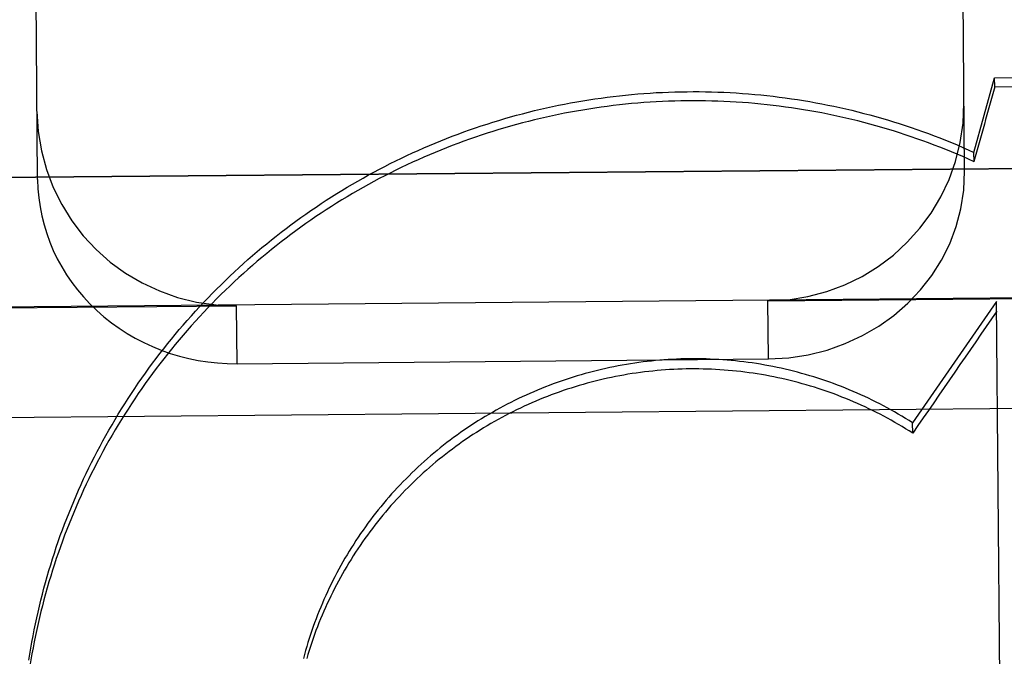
# Model space of a CAD drawing. Header units: inches. Extents: x 0 to 227, y 0 to 147.
# Tile 84 of 247: x 77.917 to 78.117, y 51.147 to 51.276. Entities that reach past the tile are written whole.
import ezdxf

# ---------------------------------------------------------------- set-up
doc = ezdxf.new("R2010")
doc.units = ezdxf.units.IN
doc.header["$LTSCALE"] = 12.466667
doc.header["$MEASUREMENT"] = 0
doc.linetypes.add('HIDDEN', pattern=[0.2, 0.1, -0.1])
doc.layers.add('02___PRT_ALL_AXES', color=7, linetype='CONTINUOUS')
doc.layers.add('DEFAULT_2', color=8, linetype='HIDDEN')

msp = doc.modelspace()

# ---------------------------------------------------------------- linework, layer by layer
at = {"layer": '02___PRT_ALL_AXES', "color": 8, "linetype": 'HIDDEN'}
for p, q in [((77.76483, 51.24298), (78.26481, 51.24744)), ((77.76506, 51.21685), (78.26504, 51.22131))]:
    msp.add_line(p, q, dxfattribs=at)
at = {"layer": 'DEFAULT_2', "color": 8, "linetype": 'HIDDEN'}
for p, q in [((78.10857, 51.24558), (78.10805, 51.30395)), ((77.92108, 51.24391), (77.92056, 51.30228)), ((78.11465, 51.26449), (78.30964, 51.26623)), ((78.11046, 51.2494), (78.11465, 51.26449)), ((78.11467, 51.26265), (78.11465, 51.26449)), ((78.11467, 51.26265), (78.30966, 51.26438)), ((78.11048, 51.24751), (78.11046, 51.2494)), ((78.26981, 51.24748), (77.75983, 51.24294)), ((78.0688, 51.21935), (78.27004, 51.22114)), ((77.76007, 51.2166), (77.96131, 51.21839)), ((77.96141, 51.20665), (77.96131, 51.21839)), ((78.06891, 51.20761), (78.0688, 51.21935)), ((78.11506, 51.21924), (78.09806, 51.1947)), ((78.11709, 50.99078), (78.11506, 51.21924)), ((77.96141, 51.20665), (78.06891, 51.20761)), ((77.69027, 51.1938), (78.34059, 51.1996)), ((78.09808, 51.19259), (78.09806, 51.1947))]:
    msp.add_line(p, q, dxfattribs=at)
for points in [[(77.91932, 51.14671), (77.91951, 51.14793), (77.91971, 51.14915), (77.91993, 51.15037), (77.92015, 51.15159), (77.92039, 51.15281), (77.92063, 51.15402), (77.92089, 51.15523), (77.92116, 51.15644), (77.92144, 51.15764), (77.92174, 51.15885), (77.92204, 51.16005), (77.92235, 51.16125), (77.92268, 51.16244), (77.92301, 51.16363), (77.92336, 51.16482), (77.92372, 51.16601), (77.92409, 51.16719), (77.92447, 51.16837), (77.92486, 51.16954), (77.92526, 51.17072), (77.92567, 51.17188), (77.9261, 51.17305), (77.92653, 51.17421), (77.92698, 51.17536), (77.92743, 51.17652), (77.9279, 51.17766), (77.92837, 51.17881), (77.92886, 51.17995), (77.92936, 51.18108), (77.92987, 51.18221), (77.93039, 51.18334), (77.93091, 51.18446), (77.93145, 51.18558), (77.932, 51.18669), (77.93256, 51.18779), (77.93313, 51.18889), (77.93371, 51.18999), (77.9343, 51.19108), (77.9349, 51.19216), (77.93551, 51.19324), (77.93613, 51.19432), (77.93676, 51.19539), (77.9374, 51.19645), (77.93805, 51.19751), (77.93871, 51.19856), (77.93938, 51.1996), (77.94006, 51.20064), (77.94074, 51.20167), (77.94144, 51.2027), (77.94215, 51.20372), (77.94287, 51.20473), (77.94359, 51.20574), (77.94433, 51.20674), (77.94507, 51.20773), (77.94582, 51.20871), (77.94659, 51.20969), (77.94736, 51.21067), (77.94814, 51.21163), (77.94893, 51.21259), (77.94972, 51.21354), (77.95053, 51.21448), (77.95135, 51.21542), (77.95217, 51.21635), (77.953, 51.21727), (77.95384, 51.21818), (77.95469, 51.21909), (77.95555, 51.21999), (77.95641, 51.22088), (77.95729, 51.22176), (77.95817, 51.22264), (77.95906, 51.2235), (77.95996, 51.22436), (77.96087, 51.22521), (77.96178, 51.22605), (77.9627, 51.22689), (77.96363, 51.22771), (77.96457, 51.22853), (77.96551, 51.22934), (77.96646, 51.23014), (77.96742, 51.23093), (77.96839, 51.23171), (77.96936, 51.23248), (77.97034, 51.23324), (77.97133, 51.234), (77.97232, 51.23475), (77.97332, 51.23548), (77.97433, 51.23621), (77.97535, 51.23693), (77.97637, 51.23764), (77.9774, 51.23834), (77.97843, 51.23903), (77.97947, 51.23971), (77.98052, 51.24038), (77.98157, 51.24105), (77.98263, 51.2417), (77.98369, 51.24234), (77.98477, 51.24298), (77.98584, 51.2436), (77.98692, 51.24421), (77.98801, 51.24482), (77.98911, 51.24541), (77.9902, 51.24599), (77.99131, 51.24657), (77.99242, 51.24713), (77.99353, 51.24769), (77.99465, 51.24823), (77.99578, 51.24876), (77.99691, 51.24929), (77.99804, 51.2498), (77.99918, 51.2503), (78.00032, 51.25079), (78.00147, 51.25127), (78.00262, 51.25175), (78.00378, 51.25221), (78.00494, 51.25266), (78.00611, 51.2531), (78.00728, 51.25352), (78.00845, 51.25394), (78.00963, 51.25435), (78.01081, 51.25475), (78.01199, 51.25513), (78.01318, 51.25551), (78.01437, 51.25587), (78.01556, 51.25623), (78.01676, 51.25657), (78.01796, 51.2569), (78.01917, 51.25722), (78.02037, 51.25753), (78.02158, 51.25783), (78.02279, 51.25812), (78.02401, 51.2584), (78.02523, 51.25866), (78.02645, 51.25892), (78.02767, 51.25916), (78.02889, 51.25939), (78.03012, 51.25961), (78.03135, 51.25982), (78.03258, 51.26002), (78.03381, 51.26021), (78.03504, 51.26039), (78.03628, 51.26055), (78.03751, 51.26071), (78.03875, 51.26085), (78.03999, 51.26098), (78.04123, 51.2611), (78.04247, 51.26121), (78.04371, 51.26131), (78.04496, 51.26139), (78.0462, 51.26147), (78.04745, 51.26153), (78.04869, 51.26158), (78.04994, 51.26162), (78.05118, 51.26165), (78.05243, 51.26167), (78.05368, 51.26168), (78.05492, 51.26168), (78.05617, 51.26166), (78.05741, 51.26163), (78.05866, 51.26159), (78.0599, 51.26154), (78.06115, 51.26148), (78.06239, 51.26141), (78.06364, 51.26133), (78.06488, 51.26123), (78.06612, 51.26113), (78.06736, 51.26101), (78.0686, 51.26088), (78.06984, 51.26074), (78.07108, 51.26059), (78.07231, 51.26042), (78.07355, 51.26025), (78.07478, 51.26007), (78.07601, 51.25987), (78.07724, 51.25966), (78.07846, 51.25944), (78.07969, 51.25921), (78.08091, 51.25897), (78.08213, 51.25872), (78.08335, 51.25846), (78.08456, 51.25818), (78.08578, 51.2579)], [(78.11048, 51.24751), (78.10935, 51.24803), (78.10821, 51.24853), (78.10706, 51.24902), (78.10591, 51.2495), (78.10476, 51.24997), (78.1036, 51.25043), (78.10244, 51.25088), (78.10127, 51.25132), (78.1001, 51.25175), (78.09893, 51.25216), (78.09775, 51.25257), (78.09657, 51.25297), (78.09538, 51.25335), (78.0942, 51.25372), (78.093, 51.25409), (78.09181, 51.25444), (78.09061, 51.25478), (78.08941, 51.25511), (78.0882, 51.25543), (78.087, 51.25574), (78.08579, 51.25604), (78.08457, 51.25632), (78.08336, 51.2566), (78.08214, 51.25686), (78.08092, 51.25711), (78.0797, 51.25736), (78.07847, 51.25759), (78.07724, 51.25781), (78.07602, 51.25801), (78.07478, 51.25821), (78.07355, 51.2584), (78.07232, 51.25857), (78.07108, 51.25874), (78.06985, 51.25889), (78.06861, 51.25903), (78.06737, 51.25916), (78.06613, 51.25927), (78.06488, 51.25938), (78.06364, 51.25948), (78.0624, 51.25956), (78.06115, 51.25963), (78.05991, 51.25969), (78.05866, 51.25974), (78.05742, 51.25978), (78.05617, 51.25981), (78.05492, 51.25983), (78.05368, 51.25983), (78.05243, 51.25982), (78.05118, 51.2598), (78.04994, 51.25977), (78.04869, 51.25973), (78.04745, 51.25968), (78.0462, 51.25962), (78.04496, 51.25954), (78.04371, 51.25945), (78.04247, 51.25936), (78.04123, 51.25925), (78.03999, 51.25913), (78.03875, 51.25899), (78.03751, 51.25885), (78.03627, 51.2587), (78.03504, 51.25853), (78.0338, 51.25835), (78.03257, 51.25816), (78.03134, 51.25796), (78.03011, 51.25775), (78.02889, 51.25753), (78.02766, 51.2573), (78.02644, 51.25705), (78.02522, 51.2568), (78.024, 51.25653), (78.02279, 51.25625), (78.02157, 51.25596), (78.02036, 51.25566), (78.01916, 51.25535), (78.01795, 51.25503), (78.01675, 51.2547), (78.01556, 51.25435), (78.01436, 51.254), (78.01317, 51.25363), (78.01198, 51.25326), (78.0108, 51.25287), (78.00962, 51.25247), (78.00844, 51.25206), (78.00727, 51.25164), (78.0061, 51.25121), (78.00493, 51.25077), (78.00377, 51.25032), (78.00261, 51.24986), (78.00146, 51.24938), (78.00031, 51.2489), (77.99917, 51.24841), (77.99803, 51.2479), (77.9969, 51.24739), (77.99577, 51.24686), (77.99464, 51.24633), (77.99352, 51.24578), (77.99241, 51.24522), (77.9913, 51.24466), (77.99019, 51.24408), (77.98909, 51.2435), (77.988, 51.2429), (77.98691, 51.24229), (77.98583, 51.24168), (77.98475, 51.24105), (77.98368, 51.24042), (77.98262, 51.23977), (77.98156, 51.23911), (77.98051, 51.23845), (77.97946, 51.23778), (77.97842, 51.23709), (77.97738, 51.2364), (77.97636, 51.23569), (77.97533, 51.23498), (77.97432, 51.23426), (77.97331, 51.23353), (77.97231, 51.23279), (77.97132, 51.23204), (77.97033, 51.23128), (77.96935, 51.23051), (77.96838, 51.22974), (77.96741, 51.22895), (77.96645, 51.22816), (77.9655, 51.22736), (77.96456, 51.22655), (77.96362, 51.22573), (77.96269, 51.2249), (77.96177, 51.22406), (77.96085, 51.22321), (77.95995, 51.22236), (77.95905, 51.2215), (77.95816, 51.22063), (77.95728, 51.21975), (77.95641, 51.21886), (77.95554, 51.21797), (77.95468, 51.21707), (77.95383, 51.21616), (77.95299, 51.21524), (77.95216, 51.21432), (77.95134, 51.21338), (77.95052, 51.21244), (77.94972, 51.21149), (77.94892, 51.21054), (77.94813, 51.20958), (77.94735, 51.20861), (77.94658, 51.20763), (77.94582, 51.20665), (77.94506, 51.20566), (77.94432, 51.20466), (77.94359, 51.20365), (77.94286, 51.20264), (77.94214, 51.20162), (77.94144, 51.2006), (77.94074, 51.19957), (77.94005, 51.19853), (77.93937, 51.19749), (77.93871, 51.19644), (77.93805, 51.19538), (77.9374, 51.19432), (77.93676, 51.19325), (77.93613, 51.19218), (77.93551, 51.1911), (77.9349, 51.19002), (77.9343, 51.18893), (77.93371, 51.18783), (77.93313, 51.18673), (77.93256, 51.18562), (77.932, 51.18451), (77.93145, 51.18339), (77.93091, 51.18227), (77.93039, 51.18115), (77.92987, 51.18001), (77.92936, 51.17888), (77.92886, 51.17774), (77.92838, 51.17659), (77.9279, 51.17544), (77.92743, 51.17429), (77.92698, 51.17313), (77.92653, 51.17197), (77.9261, 51.1708), (77.92568, 51.16963), (77.92527, 51.16845), (77.92486, 51.16728), (77.92447, 51.16609), (77.92409, 51.16491), (77.92373, 51.16372), (77.92337, 51.16253), (77.92302, 51.16133), (77.92268, 51.16013), (77.92236, 51.15893), (77.92205, 51.15772), (77.92174, 51.15652), (77.92145, 51.1553), (77.92117, 51.15409), (77.9209, 51.15288), (77.92064, 51.15166), (77.9204, 51.15044), (77.92016, 51.14921), (77.91994, 51.14799)], [(78.08578, 51.2579), (78.08699, 51.2576), (78.08819, 51.25729), (78.0894, 51.25697), (78.0906, 51.25665), (78.0918, 51.25631), (78.09299, 51.25595), (78.09418, 51.25559), (78.09537, 51.25522), (78.09656, 51.25484), (78.09774, 51.25444), (78.09891, 51.25404), (78.10009, 51.25362), (78.10126, 51.25319), (78.10242, 51.25276), (78.10359, 51.25231), (78.10474, 51.25185), (78.1059, 51.25138), (78.10705, 51.2509), (78.10819, 51.25041), (78.10933, 51.24991), (78.11046, 51.2494)], [(78.09806, 51.1947), (78.09734, 51.19515), (78.09662, 51.1956), (78.09589, 51.19604), (78.09516, 51.19647), (78.09442, 51.1969), (78.09368, 51.19731), (78.09294, 51.19772), (78.09219, 51.19813), (78.09143, 51.19852), (78.09068, 51.19891), (78.08991, 51.19928), (78.08915, 51.19966), (78.08838, 51.20002), (78.0876, 51.20037), (78.08683, 51.20072), (78.08605, 51.20106), (78.08526, 51.20139), (78.08447, 51.20171), (78.08368, 51.20202), (78.08289, 51.20233), (78.08209, 51.20263), (78.08129, 51.20291), (78.08049, 51.2032), (78.07968, 51.20347), (78.07887, 51.20373), (78.07806, 51.20399), (78.07725, 51.20423), (78.07643, 51.20447), (78.07561, 51.2047), (78.07479, 51.20493), (78.07396, 51.20514), (78.07314, 51.20534), (78.07231, 51.20554), (78.07148, 51.20573), (78.07065, 51.20591), (78.06981, 51.20608), (78.06897, 51.20624), (78.06814, 51.20639), (78.0673, 51.20654), (78.06646, 51.20667), (78.06561, 51.2068), (78.06477, 51.20692), (78.06393, 51.20702), (78.06308, 51.20713), (78.06223, 51.20722), (78.06139, 51.2073), (78.06054, 51.20737), (78.05969, 51.20744), (78.05884, 51.2075), (78.05799, 51.20754), (78.05714, 51.20758), (78.05629, 51.20761), (78.05544, 51.20763), (78.05458, 51.20765), (78.05373, 51.20765), (78.05288, 51.20764), (78.05203, 51.20763), (78.05118, 51.20761), (78.05033, 51.20758), (78.04947, 51.20754), (78.04862, 51.20749), (78.04777, 51.20743), (78.04693, 51.20736), (78.04608, 51.20729), (78.04523, 51.2072), (78.04438, 51.20711), (78.04354, 51.20701), (78.04269, 51.20689), (78.04185, 51.20678), (78.04101, 51.20665), (78.04017, 51.20651), (78.03933, 51.20636), (78.03849, 51.20621), (78.03765, 51.20605), (78.03682, 51.20587), (78.03599, 51.20569), (78.03516, 51.20551), (78.03433, 51.20531), (78.0335, 51.2051), (78.03268, 51.20489), (78.03186, 51.20466), (78.03104, 51.20443), (78.03022, 51.20419), (78.02941, 51.20394), (78.0286, 51.20369), (78.02779, 51.20342), (78.02698, 51.20315), (78.02618, 51.20286), (78.02538, 51.20257), (78.02458, 51.20227), (78.02379, 51.20197), (78.023, 51.20165), (78.02221, 51.20133), (78.02143, 51.201), (78.02065, 51.20066), (78.01987, 51.20031), (78.0191, 51.19995), (78.01833, 51.19959), (78.01756, 51.19922), (78.0168, 51.19884), (78.01605, 51.19845), (78.01529, 51.19805), (78.01454, 51.19765), (78.0138, 51.19724), (78.01306, 51.19682), (78.01232, 51.1964), (78.01159, 51.19596), (78.01086, 51.19552), (78.01014, 51.19507), (78.00943, 51.19461), (78.00871, 51.19415), (78.00801, 51.19368), (78.0073, 51.1932), (78.00661, 51.19272), (78.00591, 51.19222), (78.00523, 51.19172), (78.00454, 51.19122), (78.00387, 51.1907), (78.0032, 51.19018), (78.00253, 51.18965), (78.00187, 51.18912), (78.00122, 51.18858), (78.00057, 51.18803), (77.99993, 51.18747), (77.99929, 51.18691), (77.99866, 51.18634), (77.99803, 51.18577), (77.99742, 51.18518), (77.9968, 51.1846), (77.9962, 51.184), (77.9956, 51.1834), (77.995, 51.1828), (77.99441, 51.18218), (77.99383, 51.18156), (77.99326, 51.18094), (77.99269, 51.18031), (77.99213, 51.17967), (77.99158, 51.17903), (77.99103, 51.17838), (77.99049, 51.17773), (77.98995, 51.17707), (77.98943, 51.1764), (77.98891, 51.17573), (77.98839, 51.17506), (77.98789, 51.17438), (77.98739, 51.17369), (77.9869, 51.173), (77.98641, 51.1723), (77.98594, 51.1716), (77.98547, 51.1709), (77.98501, 51.17019), (77.98455, 51.16947), (77.9841, 51.16875), (77.98367, 51.16803), (77.98323, 51.1673), (77.98281, 51.16656), (77.98239, 51.16582), (77.98199, 51.16508), (77.98158, 51.16434), (77.98119, 51.16358), (77.98081, 51.16283), (77.98043, 51.16207), (77.98006, 51.16131), (77.9797, 51.16054), (77.97935, 51.15977), (77.979, 51.159), (77.97867, 51.15822), (77.97834, 51.15744), (77.97802, 51.15666), (77.97771, 51.15587), (77.9774, 51.15508), (77.97711, 51.15428), (77.97682, 51.15349), (77.97654, 51.15269), (77.97627, 51.15189), (77.97601, 51.15108), (77.97576, 51.15027), (77.97551, 51.14946), (77.97528, 51.14865), (77.97505, 51.14783), (77.97483, 51.14702)], [(78.09808, 51.19259), (78.09736, 51.19305), (78.09664, 51.19349), (78.09592, 51.19393), (78.09519, 51.19437), (78.09446, 51.19479), (78.09372, 51.19521), (78.09298, 51.19562), (78.09224, 51.19602), (78.09149, 51.19642), (78.09073, 51.1968), (78.08997, 51.19718), (78.08921, 51.19755), (78.08845, 51.19791), (78.08768, 51.19827), (78.08691, 51.19861), (78.08613, 51.19895), (78.08535, 51.19928), (78.08457, 51.19961), (78.08378, 51.19992), (78.08299, 51.20023), (78.0822, 51.20053), (78.0814, 51.20082), (78.0806, 51.2011), (78.0798, 51.20137), (78.07899, 51.20164), (78.07819, 51.20189), (78.07738, 51.20214), (78.07656, 51.20238), (78.07575, 51.20261), (78.07493, 51.20283), (78.07411, 51.20305), (78.07329, 51.20325), (78.07247, 51.20345), (78.07164, 51.20364), (78.07081, 51.20382), (78.06998, 51.20399), (78.06915, 51.20416), (78.06832, 51.20431), (78.06748, 51.20446), (78.06665, 51.20459), (78.06581, 51.20472), (78.06497, 51.20484), (78.06413, 51.20495), (78.06329, 51.20506), (78.06245, 51.20515), (78.0616, 51.20523), (78.06076, 51.20531), (78.05992, 51.20538), (78.05907, 51.20544), (78.05822, 51.20549), (78.05738, 51.20553), (78.05653, 51.20556), (78.05568, 51.20558), (78.05484, 51.2056), (78.05399, 51.2056), (78.05314, 51.2056), (78.05229, 51.20559), (78.05145, 51.20557), (78.0506, 51.20554), (78.04975, 51.2055), (78.04891, 51.20546), (78.04806, 51.2054), (78.04722, 51.20534), (78.04637, 51.20527), (78.04553, 51.20518), (78.04469, 51.20509), (78.04385, 51.20499), (78.04301, 51.20489), (78.04217, 51.20477), (78.04133, 51.20465), (78.04049, 51.20451), (78.03966, 51.20437), (78.03882, 51.20422), (78.03799, 51.20406), (78.03716, 51.20389), (78.03633, 51.20371), (78.0355, 51.20353), (78.03468, 51.20333), (78.03386, 51.20313), (78.03304, 51.20292), (78.03222, 51.2027), (78.0314, 51.20247), (78.03059, 51.20224), (78.02978, 51.20199), (78.02897, 51.20174), (78.02816, 51.20148), (78.02736, 51.20121), (78.02656, 51.20093), (78.02576, 51.20064), (78.02497, 51.20035), (78.02418, 51.20004), (78.02339, 51.19973), (78.0226, 51.19941), (78.02182, 51.19908), (78.02105, 51.19875), (78.02027, 51.19841), (78.0195, 51.19805), (78.01873, 51.19769), (78.01797, 51.19733), (78.01721, 51.19695), (78.01646, 51.19657), (78.0157, 51.19618), (78.01496, 51.19578), (78.01421, 51.19537), (78.01347, 51.19496), (78.01274, 51.19454), (78.01201, 51.19411), (78.01128, 51.19367), (78.01056, 51.19322), (78.00985, 51.19277), (78.00914, 51.19231), (78.00843, 51.19185), (78.00773, 51.19137), (78.00703, 51.19089), (78.00634, 51.1904), (78.00565, 51.18991), (78.00497, 51.1894), (78.00429, 51.18889), (78.00362, 51.18838), (78.00296, 51.18785), (78.0023, 51.18732), (78.00164, 51.18679), (78.001, 51.18624), (78.00035, 51.18569), (77.99971, 51.18513), (77.99908, 51.18457), (77.99846, 51.184), (77.99784, 51.18342), (77.99722, 51.18284), (77.99662, 51.18225), (77.99602, 51.18165), (77.99542, 51.18105), (77.99483, 51.18044), (77.99425, 51.17983), (77.99367, 51.17921), (77.9931, 51.17858), (77.99254, 51.17795), (77.99198, 51.17731), (77.99143, 51.17666), (77.99089, 51.17601), (77.99036, 51.17536), (77.98983, 51.1747), (77.9893, 51.17403), (77.98879, 51.17336), (77.98828, 51.17268), (77.98778, 51.172), (77.98728, 51.17131), (77.9868, 51.17062), (77.98632, 51.16992), (77.98584, 51.16922), (77.98538, 51.16851), (77.98492, 51.1678), (77.98447, 51.16708), (77.98403, 51.16636), (77.98359, 51.16564), (77.98316, 51.1649), (77.98274, 51.16417), (77.98233, 51.16343), (77.98193, 51.16269), (77.98153, 51.16194), (77.98114, 51.16119), (77.98076, 51.16043), (77.98039, 51.15967), (77.98002, 51.15891), (77.97966, 51.15814), (77.97931, 51.15737), (77.97897, 51.15659), (77.97864, 51.15581), (77.97831, 51.15503), (77.97799, 51.15425), (77.97768, 51.15346), (77.97738, 51.15267), (77.97709, 51.15187), (77.97681, 51.15107), (77.97653, 51.15027), (77.97626, 51.14947), (77.976, 51.14866), (77.97575, 51.14785), (77.97551, 51.14704)], [(77.91994, 51.14799), (77.91972, 51.14676), (77.91952, 51.14553), (77.91933, 51.1443), (77.91915, 51.14307), (77.91898, 51.14183), (77.91883, 51.1406), (77.91868, 51.13936), (77.91855, 51.13812), (77.91842, 51.13688), (77.91831, 51.13564), (77.91821, 51.1344), (77.91812, 51.13315), (77.91805, 51.13191), (77.91798, 51.13066), (77.91793, 51.12942), (77.91788, 51.12817), (77.91785, 51.12693), (77.91783, 51.12568), (77.91782, 51.12443), (77.91783, 51.12319), (77.91783, 51.12291)]]:
    msp.add_lwpolyline(points, dxfattribs=at)
for centre, major_axis, ratio, start_param, end_param in [((78.14951, 50.84762), (1.2359, 4.51103), 0.030739, 1.487087, 1.490455), ((77.96095, 51.25804), (0.04, 0.00036), 0.991177, 3.141593, 4.712389), ((78.06845, 51.259), (0.04, 0.00036), 0.991177, -1.570796, 0), ((77.96108, 51.24427), (0.04, 0.00036), 0.940367, -3.141593, -1.570796), ((78.06857, 51.24523), (0.04, 0.00036), 0.940367, -1.570796, 0), ((78.22684, 50.84831), (3.10461, 4.52455), 0.054888, 1.526867, 1.532328)]:
    msp.add_ellipse(centre, major_axis=major_axis, ratio=ratio, start_param=start_param, end_param=end_param, dxfattribs=at)

doc.saveas('drawing.dxf')
